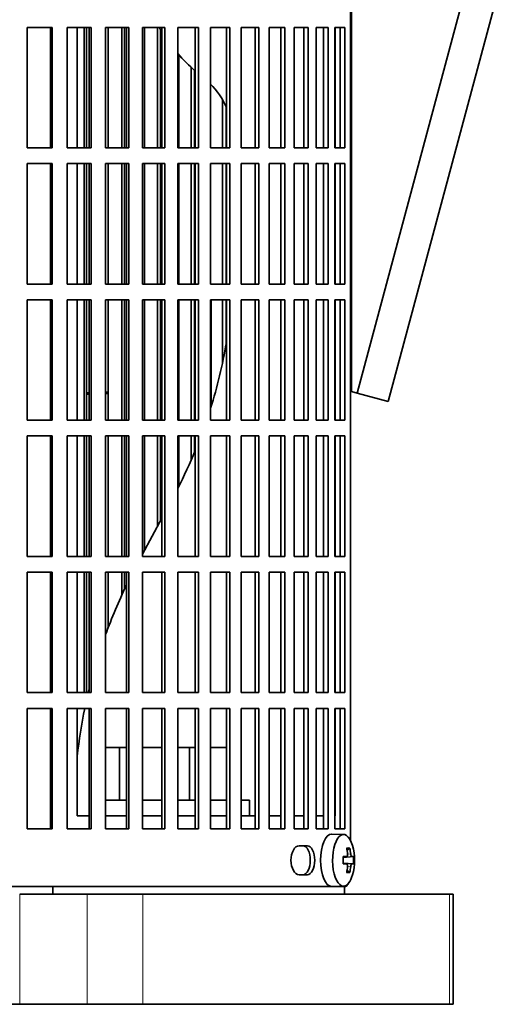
# Model space of a CAD drawing. Header units: millimetres. Extents: x 148 to 904, y -3036 to 2161.
# Tile 12 of 25: x 279 to 370, y -692 to -504. Entities that reach past the tile are written whole.
import ezdxf

# ---------------------------------------------------------------- set-up
doc = ezdxf.new("R2010")
doc.units = ezdxf.units.MM
for name, color, linetype in [('M5X8_UNI7687', 7, 'Continuous'), ('VSI134_ADATTATOR', 7, 'Continuous'), ('VSI134_FILTRO_A', 7, 'Continuous'), ('VSI134_FILTRO_B', 7, 'Continuous'), ('VSI134_SUPPORTO_', 7, 'Continuous'), ('VSI134_TERMINALE', 7, 'Continuous')]:
    doc.layers.add(name, color=color, linetype=linetype)

# ---------------------------------------------------------------- blocks, each defined once
blk = doc.blocks.new('SE')
at = {"layer": 'M5X8_UNI7687', "color": 7, "linetype": 'Continuous', "lineweight": 35}
for p, q in [((340.36, -659.89), (338.1, -659.82)), ((341.53, -662.48), (341.02, -662.87)), ((340.26, -664.17), (340.93, -664.1)), ((342.23, -664.12), (340.26, -664.27)), ((342.23, -665.51), (340.26, -665.37)), ((340.93, -665.53), (340.26, -665.46)), ((341.53, -667.15), (341.02, -666.76)), ((338.1, -669.82), (340.36, -669.75))]:
    blk.add_line(p, q, dxfattribs=at)
at = {"layer": 'M5X8_UNI7687', "color": 4, "linetype": 'Continuous', "lineweight": 9}
for p, q in [((341.94, -664.11), (340.26, -664.26)), ((340.26, -664.17), (340.91, -664.11)), ((340.26, -665.37), (341.94, -665.53)), ((341.12, -663.66), (341.72, -663.61)), ((340.91, -665.53), (340.26, -665.46)), ((341.72, -666.02), (341.12, -665.97))]:
    blk.add_line(p, q, dxfattribs=at)
at = {"layer": 'M5X8_UNI7687', "color": 7, "linetype": 'Continuous', "lineweight": 35}
for centre, radius, start, end in [((332.45, -664.82), 10, 343.7273, 16.2727), ((332.83, -664.82), 9.42, 355.7871, 4.2129)]:
    blk.add_arc(centre, radius, start, end, dxfattribs=at)
for centre, major_axis, ratio, start_param, end_param in [((340.34, -664.82), (0, -4.93), 0.422618, 2.175256, 6.283185), ((338.07, -664.82), (0, -5), 0.422618, 3.141593, 6.283185), ((334.45, -667.88), (7.75, 5.06), 0.247104, 0.286808, 0.4365), ((332.53, -664.82), (0, 10), 0.866025, 4.833518, 4.948078), ((332.4, -664.82), (0, 10), 0.939693, 4.833518, 4.948078), ((332.46, -664.97), (9.97, 0.79), 0.036834, 0.556003, 0.670562), ((335.75, -664.82), (0, -9.26), 0.488139, 1.49595, 1.645642), ((332.46, -664.97), (9.97, 0.79), 0.036834, 0.199185, 0.313745), ((332.46, -664.66), (9.97, -0.79), 0.036834, -0.670562, -0.556003), ((332.53, -664.82), (0, -10), 0.866025, 1.335108, 1.449667), ((334.45, -661.75), (7.75, -5.06), 0.247104, -0.4365, -0.286808), ((332.4, -664.82), (0, -10), 0.939693, 1.335108, 1.449667), ((332.46, -664.66), (9.97, -0.79), 0.036834, -0.313745, -0.199185), ((340.34, -664.82), (0, -4.93), 0.422618, 0, 0.966337), ((338.07, -664.82), (0, -5), 0.422618, 0, 0.012961)]:
    blk.add_ellipse(centre, major_axis=major_axis, ratio=ratio, start_param=start_param, end_param=end_param, dxfattribs=at)
for points in [[(340.91, -664.11), (340.92, -664.11), (340.94, -664.1), (340.97, -664.1), (340.99, -664.08), (341.01, -664.07), (341.03, -664.05), (341.05, -664.02), (341.07, -663.99), (341.08, -663.96), (341.1, -663.92), (341.11, -663.88), (341.12, -663.84), (341.13, -663.8), (341.13, -663.75), (341.13, -663.71), (341.13, -663.66), (341.13, -663.63), (341.12, -663.61)], [(341.72, -663.61), (341.73, -663.63), (341.73, -663.66), (341.74, -663.71), (341.75, -663.75), (341.76, -663.8), (341.77, -663.84), (341.78, -663.88), (341.79, -663.92), (341.81, -663.96), (341.82, -663.99), (341.84, -664.02), (341.86, -664.05), (341.87, -664.07), (341.89, -664.08), (341.9, -664.1), (341.92, -664.1), (341.93, -664.11), (341.94, -664.11)], [(341.12, -666.02), (341.13, -666.01), (341.13, -665.97), (341.13, -665.92), (341.13, -665.88), (341.13, -665.84), (341.12, -665.79), (341.11, -665.75), (341.1, -665.71), (341.08, -665.67), (341.07, -665.64), (341.05, -665.61), (341.03, -665.58), (341.01, -665.56), (340.99, -665.55), (340.97, -665.54), (340.94, -665.53), (340.92, -665.53), (340.91, -665.53)], [(341.94, -665.53), (341.93, -665.53), (341.92, -665.53), (341.9, -665.54), (341.89, -665.55), (341.87, -665.56), (341.86, -665.58), (341.84, -665.61), (341.82, -665.64), (341.81, -665.67), (341.79, -665.71), (341.78, -665.75), (341.77, -665.79), (341.76, -665.84), (341.75, -665.88), (341.74, -665.92), (341.73, -665.97), (341.73, -666.01), (341.72, -666.02)]]:
    blk.add_open_spline(points, degree=3, dxfattribs=at)
at = {"layer": 'VSI134_ADATTATOR', "color": 7, "linetype": 'Continuous', "lineweight": 35}
for p, q in [((294.94, -643.32), (297.57, -643.32)), ((297.57, -643.32), (297.57, -653.32)), ((297.57, -643.32), (298.91, -643.32)), ((301.99, -643.32), (305.67, -643.32)), ((308.69, -643.32), (310.96, -643.32)), ((310.96, -643.32), (310.96, -653.32)), ((310.96, -643.32), (312.05, -643.32)), ((314.98, -643.32), (317.99, -643.32)), ((294.94, -653.32), (298.91, -653.32)), ((301.99, -653.32), (305.67, -653.32)), ((308.69, -653.32), (312.05, -653.32)), ((314.98, -653.32), (317.99, -653.32)), ((320.81, -653.32), (322.37, -653.32)), ((322.37, -656.32), (322.37, -653.32)), ((291.38, -671.32), (278.53, -671.32)), ((302.04, -671.32), (291.38, -671.32)), ((360.59, -671.32), (302.04, -671.32)), ((361.28, -671.32), (360.59, -671.32)), ((361.28, -692.32), (361.28, -671.32)), ((269.4, -692.32), (278.53, -692.32)), ((291.38, -692.32), (278.53, -692.32)), ((302.04, -692.32), (291.38, -692.32)), ((302.04, -692.32), (360.59, -692.32)), ((361.28, -692.32), (360.59, -692.32))]:
    blk.add_line(p, q, dxfattribs=at)
at = {"layer": 'VSI134_ADATTATOR', "color": 4, "linetype": 'Continuous', "lineweight": 9}
for p, q in [((278.53, -671.32), (278.53, -692.32)), ((291.38, -671.32), (291.38, -692.32)), ((302.04, -671.32), (302.04, -692.32)), ((360.59, -692.32), (360.59, -671.32))]:
    blk.add_line(p, q, dxfattribs=at)
at = {"layer": 'VSI134_FILTRO_A', "color": 7, "linetype": 'Continuous', "lineweight": 35}
for p, q in [((341.68, -483.82), (341.68, -661.04)), ((284.73, -505.82), (279.96, -505.82)), ((279.96, -505.82), (279.96, -528.82)), ((284.43, -505.82), (284.43, -528.82)), ((284.73, -505.82), (284.73, -528.82)), ((292.19, -505.82), (287.57, -505.82)), ((287.57, -505.82), (287.57, -528.82)), ((291.81, -505.82), (291.81, -528.82)), ((292.19, -505.82), (292.19, -528.82)), ((299.37, -505.82), (294.94, -505.82)), ((294.94, -505.82), (294.94, -528.82)), ((298.91, -505.82), (298.91, -528.82)), ((299.37, -505.82), (299.37, -528.82)), ((306.21, -505.82), (301.99, -505.82)), ((301.99, -505.82), (301.99, -528.82)), ((305.67, -505.82), (305.67, -528.82)), ((306.21, -505.82), (306.21, -528.82)), ((312.66, -505.82), (308.69, -505.82)), ((308.69, -505.82), (308.69, -528.82)), ((312.05, -505.82), (312.05, -528.82)), ((312.66, -505.82), (312.66, -528.82)), ((318.66, -505.82), (314.98, -505.82)), ((314.98, -505.82), (314.98, -528.82)), ((317.99, -505.82), (317.99, -528.82)), ((318.66, -505.82), (318.66, -528.82)), ((324.18, -505.82), (320.81, -505.82)), ((320.81, -505.82), (320.81, -528.82)), ((323.45, -505.82), (323.45, -528.82)), ((324.18, -505.82), (324.18, -528.82)), ((329.17, -505.82), (326.13, -505.82)), ((326.13, -505.82), (326.13, -528.82)), ((328.38, -505.82), (328.38, -528.82)), ((329.17, -505.82), (329.17, -528.82)), ((333.6, -505.82), (330.91, -505.82)), ((330.91, -505.82), (330.91, -528.82)), ((332.75, -505.82), (332.75, -528.82)), ((333.6, -505.82), (333.6, -528.82)), ((337.42, -505.82), (335.11, -505.82)), ((335.11, -505.82), (335.11, -528.82)), ((336.53, -505.82), (336.53, -528.82)), ((337.42, -505.82), (337.42, -528.82)), ((340.61, -505.82), (338.7, -505.82)), ((338.7, -505.82), (338.7, -528.82)), ((339.69, -505.82), (339.69, -528.82)), ((340.61, -505.82), (340.61, -528.82)), ((284.73, -528.82), (279.96, -528.82)), ((292.19, -528.82), (287.57, -528.82)), ((299.37, -528.82), (294.94, -528.82)), ((306.21, -528.82), (301.99, -528.82)), ((312.66, -528.82), (308.69, -528.82)), ((318.66, -528.82), (314.98, -528.82)), ((324.18, -528.82), (320.81, -528.82)), ((329.17, -528.82), (326.13, -528.82)), ((333.6, -528.82), (330.91, -528.82)), ((337.42, -528.82), (335.11, -528.82)), ((340.61, -528.82), (338.7, -528.82)), ((284.73, -531.82), (279.96, -531.82)), ((279.96, -531.82), (279.96, -554.82)), ((284.43, -531.82), (284.43, -554.82)), ((284.73, -531.82), (284.73, -554.82)), ((292.19, -531.82), (287.57, -531.82)), ((287.57, -531.82), (287.57, -554.82)), ((291.81, -531.82), (291.81, -554.82)), ((292.19, -531.82), (292.19, -554.82)), ((299.37, -531.82), (294.94, -531.82)), ((294.94, -531.82), (294.94, -554.82)), ((298.91, -531.82), (298.91, -554.82)), ((299.37, -531.82), (299.37, -554.82)), ((306.21, -531.82), (301.99, -531.82)), ((301.99, -531.82), (301.99, -554.82)), ((305.67, -531.82), (305.67, -554.82)), ((306.21, -531.82), (306.21, -554.82)), ((312.66, -531.82), (308.69, -531.82)), ((308.69, -531.82), (308.69, -554.82)), ((312.05, -531.82), (312.05, -554.82)), ((312.66, -531.82), (312.66, -554.82)), ((318.66, -531.82), (314.98, -531.82)), ((314.98, -531.82), (314.98, -554.82)), ((317.99, -531.82), (317.99, -554.82)), ((318.66, -531.82), (318.66, -554.82)), ((324.18, -531.82), (320.81, -531.82)), ((320.81, -531.82), (320.81, -554.82)), ((323.45, -531.82), (323.45, -554.82)), ((324.18, -531.82), (324.18, -554.82)), ((329.17, -531.82), (326.13, -531.82)), ((326.13, -531.82), (326.13, -554.82)), ((328.38, -531.82), (328.38, -554.82)), ((329.17, -531.82), (329.17, -554.82)), ((333.6, -531.82), (330.91, -531.82)), ((330.91, -531.82), (330.91, -554.82)), ((332.75, -531.82), (332.75, -554.82)), ((333.6, -531.82), (333.6, -554.82)), ((337.42, -531.82), (335.11, -531.82)), ((335.11, -531.82), (335.11, -554.82)), ((336.53, -531.82), (336.53, -554.82)), ((337.42, -531.82), (337.42, -554.82)), ((340.61, -531.82), (338.7, -531.82)), ((338.7, -531.82), (338.7, -554.82)), ((339.69, -531.82), (339.69, -554.82)), ((340.61, -531.82), (340.61, -554.82)), ((284.73, -554.82), (279.96, -554.82)), ((292.19, -554.82), (287.57, -554.82)), ((299.37, -554.82), (294.94, -554.82)), ((306.21, -554.82), (301.99, -554.82)), ((312.66, -554.82), (308.69, -554.82)), ((318.66, -554.82), (314.98, -554.82)), ((324.18, -554.82), (320.81, -554.82)), ((329.17, -554.82), (326.13, -554.82)), ((333.6, -554.82), (330.91, -554.82)), ((337.42, -554.82), (335.11, -554.82)), ((340.61, -554.82), (338.7, -554.82)), ((284.73, -557.82), (279.96, -557.82)), ((279.96, -557.82), (279.96, -580.82)), ((284.43, -557.82), (284.43, -580.82)), ((284.73, -557.82), (284.73, -580.82)), ((292.19, -557.82), (287.57, -557.82)), ((287.57, -557.82), (287.57, -580.82)), ((291.81, -557.82), (291.81, -580.82)), ((292.19, -557.82), (292.19, -580.82)), ((299.37, -557.82), (294.94, -557.82)), ((294.94, -557.82), (294.94, -580.82)), ((298.91, -557.82), (298.91, -580.82)), ((299.37, -557.82), (299.37, -580.82)), ((306.21, -557.82), (301.99, -557.82)), ((301.99, -557.82), (301.99, -580.82)), ((305.67, -557.82), (305.67, -580.82)), ((306.21, -557.82), (306.21, -580.82)), ((312.66, -557.82), (308.69, -557.82)), ((308.69, -557.82), (308.69, -580.82)), ((312.05, -557.82), (312.05, -580.82)), ((312.66, -557.82), (312.66, -580.82)), ((318.66, -557.82), (314.98, -557.82)), ((314.98, -557.82), (314.98, -580.82)), ((317.99, -557.82), (317.99, -580.82)), ((318.66, -557.82), (318.66, -580.82)), ((324.18, -557.82), (320.81, -557.82)), ((320.81, -557.82), (320.81, -580.82)), ((323.45, -557.82), (323.45, -580.82)), ((324.18, -557.82), (324.18, -580.82)), ((329.17, -557.82), (326.13, -557.82)), ((326.13, -557.82), (326.13, -580.82)), ((328.38, -557.82), (328.38, -580.82)), ((329.17, -557.82), (329.17, -580.82)), ((333.6, -557.82), (330.91, -557.82)), ((330.91, -557.82), (330.91, -580.82)), ((332.75, -557.82), (332.75, -580.82)), ((333.6, -557.82), (333.6, -580.82)), ((337.42, -557.82), (335.11, -557.82)), ((335.11, -557.82), (335.11, -580.82)), ((336.53, -557.82), (336.53, -580.82)), ((337.42, -557.82), (337.42, -580.82)), ((340.61, -557.82), (338.7, -557.82)), ((338.7, -557.82), (338.7, -580.82)), ((339.69, -557.82), (339.69, -580.82)), ((340.61, -557.82), (340.61, -580.82)), ((284.73, -580.82), (279.96, -580.82)), ((292.19, -580.82), (287.57, -580.82)), ((299.37, -580.82), (294.94, -580.82)), ((306.21, -580.82), (301.99, -580.82)), ((312.66, -580.82), (308.69, -580.82)), ((318.66, -580.82), (314.98, -580.82)), ((324.18, -580.82), (320.81, -580.82)), ((329.17, -580.82), (326.13, -580.82)), ((333.6, -580.82), (330.91, -580.82)), ((337.42, -580.82), (335.11, -580.82)), ((340.61, -580.82), (338.7, -580.82)), ((284.73, -583.82), (279.96, -583.82)), ((279.96, -583.82), (279.96, -606.82)), ((284.43, -583.82), (284.43, -606.82)), ((284.73, -583.82), (284.73, -606.82)), ((292.19, -583.82), (287.57, -583.82)), ((287.57, -583.82), (287.57, -606.82)), ((291.81, -583.82), (291.81, -606.82)), ((292.19, -583.82), (292.19, -606.82)), ((299.37, -583.82), (294.94, -583.82)), ((294.94, -583.82), (294.94, -606.82)), ((298.91, -583.82), (298.91, -606.82)), ((299.37, -583.82), (299.37, -606.82)), ((306.21, -583.82), (301.99, -583.82)), ((301.99, -583.82), (301.99, -606.82)), ((305.67, -583.82), (305.67, -606.82)), ((306.21, -583.82), (306.21, -606.82)), ((312.66, -583.82), (308.69, -583.82)), ((308.69, -583.82), (308.69, -606.82)), ((312.05, -583.82), (312.05, -606.82)), ((312.66, -583.82), (312.66, -606.82)), ((318.66, -583.82), (314.98, -583.82)), ((314.98, -583.82), (314.98, -606.82)), ((317.99, -583.82), (317.99, -606.82)), ((318.66, -583.82), (318.66, -606.82)), ((324.18, -583.82), (320.81, -583.82)), ((320.81, -583.82), (320.81, -606.82)), ((323.45, -583.82), (323.45, -606.82)), ((324.18, -583.82), (324.18, -606.82)), ((329.17, -583.82), (326.13, -583.82)), ((326.13, -583.82), (326.13, -606.82)), ((328.38, -583.82), (328.38, -606.82)), ((329.17, -583.82), (329.17, -606.82)), ((333.6, -583.82), (330.91, -583.82)), ((330.91, -583.82), (330.91, -606.82)), ((332.75, -583.82), (332.75, -606.82)), ((333.6, -583.82), (333.6, -606.82)), ((337.42, -583.82), (335.11, -583.82)), ((335.11, -583.82), (335.11, -606.82)), ((336.53, -583.82), (336.53, -606.82)), ((337.42, -583.82), (337.42, -606.82)), ((340.61, -583.82), (338.7, -583.82)), ((338.7, -583.82), (338.7, -606.82)), ((339.69, -583.82), (339.69, -606.82)), ((340.61, -583.82), (340.61, -606.82)), ((284.73, -606.82), (279.96, -606.82)), ((292.19, -606.82), (287.57, -606.82)), ((299.37, -606.82), (294.94, -606.82)), ((306.21, -606.82), (301.99, -606.82)), ((312.66, -606.82), (308.69, -606.82)), ((318.66, -606.82), (314.98, -606.82)), ((324.18, -606.82), (320.81, -606.82)), ((329.17, -606.82), (326.13, -606.82)), ((333.6, -606.82), (330.91, -606.82)), ((337.42, -606.82), (335.11, -606.82)), ((340.61, -606.82), (338.7, -606.82)), ((284.73, -609.82), (279.96, -609.82)), ((279.96, -609.82), (279.96, -632.82)), ((284.43, -609.82), (284.43, -632.82)), ((284.73, -609.82), (284.73, -632.82)), ((292.19, -609.82), (287.57, -609.82)), ((287.57, -609.82), (287.57, -632.82)), ((291.81, -609.82), (291.81, -632.82)), ((292.19, -609.82), (292.19, -632.82)), ((299.37, -609.82), (294.94, -609.82)), ((294.94, -609.82), (294.94, -632.82)), ((298.91, -609.82), (298.91, -632.82)), ((299.37, -609.82), (299.37, -632.82)), ((306.21, -609.82), (301.99, -609.82)), ((301.99, -609.82), (301.99, -632.82)), ((305.67, -609.82), (305.67, -632.82)), ((306.21, -609.82), (306.21, -632.82)), ((312.66, -609.82), (308.69, -609.82)), ((308.69, -609.82), (308.69, -632.82)), ((312.05, -609.82), (312.05, -632.82)), ((312.66, -609.82), (312.66, -632.82)), ((318.66, -609.82), (314.98, -609.82)), ((314.98, -609.82), (314.98, -632.82)), ((317.99, -609.82), (317.99, -632.82)), ((318.66, -609.82), (318.66, -632.82)), ((324.18, -609.82), (320.81, -609.82)), ((320.81, -609.82), (320.81, -632.82)), ((323.45, -609.82), (323.45, -632.82)), ((324.18, -609.82), (324.18, -632.82)), ((329.17, -609.82), (326.13, -609.82)), ((326.13, -609.82), (326.13, -632.82)), ((328.38, -609.82), (328.38, -632.82)), ((329.17, -609.82), (329.17, -632.82)), ((333.6, -609.82), (330.91, -609.82)), ((330.91, -609.82), (330.91, -632.82)), ((332.75, -609.82), (332.75, -632.82)), ((333.6, -609.82), (333.6, -632.82)), ((337.42, -609.82), (335.11, -609.82)), ((335.11, -609.82), (335.11, -632.82)), ((336.53, -609.82), (336.53, -632.82)), ((337.42, -609.82), (337.42, -632.82)), ((340.61, -609.82), (338.7, -609.82)), ((338.7, -609.82), (338.7, -632.82)), ((339.69, -609.82), (339.69, -632.82)), ((340.61, -609.82), (340.61, -632.82)), ((284.73, -632.82), (279.96, -632.82)), ((292.19, -632.82), (287.57, -632.82)), ((299.37, -632.82), (294.94, -632.82)), ((306.21, -632.82), (301.99, -632.82)), ((312.66, -632.82), (308.69, -632.82)), ((318.66, -632.82), (314.98, -632.82)), ((324.18, -632.82), (320.81, -632.82)), ((329.17, -632.82), (326.13, -632.82)), ((333.6, -632.82), (330.91, -632.82)), ((337.42, -632.82), (335.11, -632.82)), ((340.61, -632.82), (338.7, -632.82)), ((284.73, -635.82), (279.96, -635.82)), ((279.96, -635.82), (279.96, -658.82)), ((284.43, -635.82), (284.43, -658.82)), ((284.73, -635.82), (284.73, -658.82)), ((292.19, -635.82), (287.57, -635.82)), ((287.57, -635.82), (287.57, -658.82)), ((291.81, -635.82), (291.81, -658.82)), ((292.19, -635.82), (292.19, -658.82)), ((299.37, -635.82), (294.94, -635.82)), ((294.94, -635.82), (294.94, -658.82)), ((298.91, -635.82), (298.91, -658.82)), ((299.37, -635.82), (299.37, -658.82)), ((306.21, -635.82), (301.99, -635.82)), ((301.99, -635.82), (301.99, -658.82)), ((305.67, -635.82), (305.67, -658.82)), ((306.21, -635.82), (306.21, -658.82)), ((312.66, -635.82), (308.69, -635.82)), ((308.69, -635.82), (308.69, -658.82)), ((312.05, -635.82), (312.05, -658.82)), ((312.66, -635.82), (312.66, -658.82)), ((318.66, -635.82), (314.98, -635.82)), ((314.98, -635.82), (314.98, -658.82)), ((317.99, -635.82), (317.99, -658.82)), ((318.66, -635.82), (318.66, -658.82)), ((324.18, -635.82), (320.81, -635.82)), ((320.81, -635.82), (320.81, -658.82)), ((323.45, -635.82), (323.45, -658.82)), ((324.18, -635.82), (324.18, -658.82)), ((329.17, -635.82), (326.13, -635.82)), ((326.13, -635.82), (326.13, -658.82)), ((328.38, -635.82), (328.38, -658.82)), ((329.17, -635.82), (329.17, -658.82)), ((333.6, -635.82), (330.91, -635.82)), ((330.91, -635.82), (330.91, -658.82)), ((332.75, -635.82), (332.75, -658.82)), ((333.6, -635.82), (333.6, -658.82)), ((337.42, -635.82), (335.11, -635.82)), ((335.11, -635.82), (335.11, -658.82)), ((336.53, -635.82), (336.53, -658.82)), ((337.42, -635.82), (337.42, -658.82)), ((340.61, -635.82), (338.7, -635.82)), ((338.7, -635.82), (338.7, -658.82)), ((339.69, -635.82), (339.69, -658.82)), ((340.61, -635.82), (340.61, -658.82)), ((284.73, -658.82), (279.96, -658.82)), ((292.19, -658.82), (287.57, -658.82)), ((299.37, -658.82), (294.94, -658.82)), ((306.21, -658.82), (301.99, -658.82)), ((312.66, -658.82), (308.69, -658.82)), ((318.66, -658.82), (314.98, -658.82)), ((324.18, -658.82), (320.81, -658.82)), ((329.17, -658.82), (326.13, -658.82)), ((333.6, -658.82), (330.91, -658.82)), ((337.42, -658.82), (335.11, -658.82)), ((340.61, -658.82), (338.7, -658.82)), ((333.47, -662.07), (331.85, -662.07)), ((331.85, -667.57), (333.47, -667.57)), ((340.65, -669.82), (162.69, -669.82))]:
    blk.add_line(p, q, dxfattribs=at)
for points, knots in [([(331.85, -667.57), (331.45, -667.57), (331.06, -667.27), (330.49, -666.25), (330.32, -665.53), (330.32, -664.1), (330.48, -663.39), (331.06, -662.36), (331.45, -662.07), (331.85, -662.07)], [0, 0, 0, 0, 0.25, 0.25, 0.5, 0.5, 0.75, 0.75, 1, 1, 1, 1]), ([(332.61, -662.07), (332.98, -662.07), (333.34, -662.36), (333.85, -663.38), (333.99, -664.1), (333.99, -665.53), (333.85, -666.25), (333.34, -667.27), (332.98, -667.57), (332.61, -667.57)], [0, 0, 0, 0, 0.25, 0.25, 0.5, 0.5, 0.75, 0.75, 1, 1, 1, 1]), ([(333.47, -667.57), (333.84, -667.57), (334.2, -667.27), (334.71, -666.25), (334.85, -665.53), (334.85, -664.1), (334.71, -663.39), (334.2, -662.36), (333.84, -662.07), (333.47, -662.07)], [0, 0, 0, 0, 0.25, 0.25, 0.5, 0.5, 0.75, 0.75, 1, 1, 1, 1]), ([(340.65, -669.82), (340.73, -669.82), (340.79, -669.8), (340.93, -669.72), (340.99, -669.66), (341.12, -669.51), (341.18, -669.42), (341.27, -669.23), (341.31, -669.14), (341.35, -669.04)], [0, 0, 0, 0, 0.125, 0.125, 0.25, 0.25, 0.375, 0.375, 0.4684921, 0.4684921, 0.4684921, 0.4684921])]:
    blk.add_open_spline(points, degree=3, knots=knots, dxfattribs=at)
at = {"layer": 'VSI134_FILTRO_B', "color": 7, "linetype": 'Continuous', "lineweight": 35}
for p, q in [((290.87, -505.82), (290.87, -528.82)), ((291.29, -505.82), (291.29, -528.82)), ((295.4, -505.82), (295.4, -528.82)), ((298.01, -505.82), (298.01, -528.82)), ((298.51, -505.82), (298.51, -528.82)), ((302.34, -505.82), (302.34, -528.82)), ((304.82, -505.82), (304.82, -528.82)), ((305.39, -506.28), (305.39, -528.82)), ((308.91, -511.04), (308.91, -528.82)), ((311.25, -513.43), (311.25, -528.82)), ((311.89, -514.01), (311.89, -528.82)), ((317.24, -519.62), (317.24, -528.82)), ((317.95, -521), (317.95, -528.82)), ((290.87, -531.82), (290.87, -554.82)), ((291.29, -531.82), (291.29, -554.82)), ((295.4, -531.82), (295.4, -554.82)), ((298.01, -531.82), (298.01, -554.82)), ((298.51, -531.82), (298.51, -554.82)), ((302.34, -531.82), (302.34, -554.82)), ((304.82, -531.82), (304.82, -554.82)), ((305.39, -531.82), (305.39, -554.82)), ((308.91, -531.82), (308.91, -554.82)), ((311.25, -531.82), (311.25, -554.82)), ((311.89, -531.82), (311.89, -554.82)), ((317.24, -531.82), (317.24, -554.82)), ((317.95, -531.82), (317.95, -554.82)), ((290.87, -557.82), (290.87, -580.82)), ((291.29, -557.82), (291.29, -580.82)), ((295.4, -557.82), (295.4, -580.82)), ((298.01, -557.82), (298.01, -580.82)), ((298.51, -557.82), (298.51, -580.82)), ((302.34, -557.82), (302.34, -580.82)), ((304.82, -557.82), (304.82, -580.82)), ((305.39, -557.82), (305.39, -580.82)), ((308.91, -557.82), (308.91, -580.82)), ((311.25, -557.82), (311.25, -580.82)), ((311.89, -557.82), (311.89, -580.82)), ((315.08, -557.82), (315.08, -578.22)), ((317.24, -557.82), (317.24, -569.88)), ((317.95, -557.82), (317.95, -566.2)), ((290.87, -583.82), (290.87, -606.82)), ((291.29, -583.82), (291.29, -606.82)), ((295.4, -583.82), (295.4, -606.82)), ((298.01, -583.82), (298.01, -606.82)), ((298.51, -583.82), (298.51, -606.82)), ((302.34, -583.82), (302.34, -605.73)), ((304.82, -583.82), (304.82, -601.08)), ((305.39, -583.82), (305.39, -600.01)), ((308.91, -583.82), (308.91, -593.38)), ((311.25, -583.82), (311.25, -588.48)), ((311.89, -583.82), (311.89, -586.99)), ((290.87, -609.82), (290.87, -632.82)), ((291.29, -609.82), (291.29, -632.82)), ((295.4, -609.82), (295.4, -620.48)), ((298.01, -609.82), (298.01, -614.23)), ((298.51, -609.82), (298.51, -613.16))]:
    blk.add_line(p, q, dxfattribs=at)
at = {"layer": 'VSI134_SUPPORTO_', "color": 7, "linetype": 'Continuous', "lineweight": 35}
for p, q in [((289.51, -505.82), (289.51, -528.82)), ((338.76, -528.82), (338.76, -505.82)), ((289.51, -531.82), (289.51, -554.82)), ((338.76, -554.82), (338.76, -531.82)), ((289.51, -557.82), (289.51, -580.82)), ((338.76, -580.82), (338.76, -557.82)), ((289.51, -583.82), (289.51, -606.82)), ((338.76, -606.82), (338.76, -583.82)), ((301.99, -606.38), (305.67, -599.48)), ((289.51, -609.82), (289.51, -632.82)), ((338.76, -632.82), (338.76, -609.82)), ((289.51, -635.82), (289.51, -656.32)), ((338.76, -656.32), (338.76, -635.82)), ((289.51, -656.32), (291.81, -656.32)), ((294.94, -656.32), (298.91, -656.32)), ((301.99, -656.32), (305.67, -656.32)), ((308.69, -656.32), (312.05, -656.32)), ((314.98, -656.32), (317.99, -656.32)), ((320.81, -656.32), (323.45, -656.32)), ((326.13, -656.32), (328.38, -656.32)), ((330.91, -656.32), (332.75, -656.32)), ((335.11, -656.32), (336.53, -656.32)), ((338.7, -656.32), (338.76, -656.32)), ((284.84, -669.82), (284.84, -671.32)), ((340.55, -671.32), (340.55, -669.82)), ((284.84, -671.32), (278.53, -671.32))]:
    blk.add_line(p, q, dxfattribs=at)
for centre, major_axis, start_param, end_param in [((332.3, -486.86), (0, -35), -0.998482, -0.967176), ((332.3, -486.86), (0, -35), 5.464919, 5.606617), ((305.5, -527.59), (0, -15), 2.019675, 2.388779), ((236.21, -549.7), (0, -90), 1.244645, 1.388826), ((236.21, -549.7), (0, -90), 1.058623, 1.14829), ((376.64, -656.43), (0, 95), 1.08787, 1.196891), ((376.64, -656.43), (0, 95), 1.31136, 1.319579), ((376.64, -656.43), (0, 95), 1.352052, 1.449898)]:
    blk.add_ellipse(centre, major_axis=major_axis, ratio=0.92388, start_param=start_param, end_param=end_param, dxfattribs=at)
at = {"layer": 'VSI134_TERMINALE', "color": 7, "linetype": 'Continuous', "lineweight": 35}
for p, q in [((341.88, -575.35), (341.88, -491.31)), ((342.96, -575.64), (363.97, -497.23)), ((348.89, -577.23), (369.89, -498.82)), ((291.81, -575.56), (291.29, -575.58)), ((291.29, -575.85), (291.81, -575.83)), ((295.4, -575.42), (294.94, -575.44)), ((294.94, -575.71), (295.4, -575.69)), ((342.96, -575.64), (341.88, -575.35)), ((348.89, -577.23), (342.96, -575.64))]:
    blk.add_line(p, q, dxfattribs=at)

msp = doc.modelspace()

# ---------------------------------------------------------------- block references
msp.add_blockref('SE', (0, 0))

doc.saveas('drawing.dxf')
